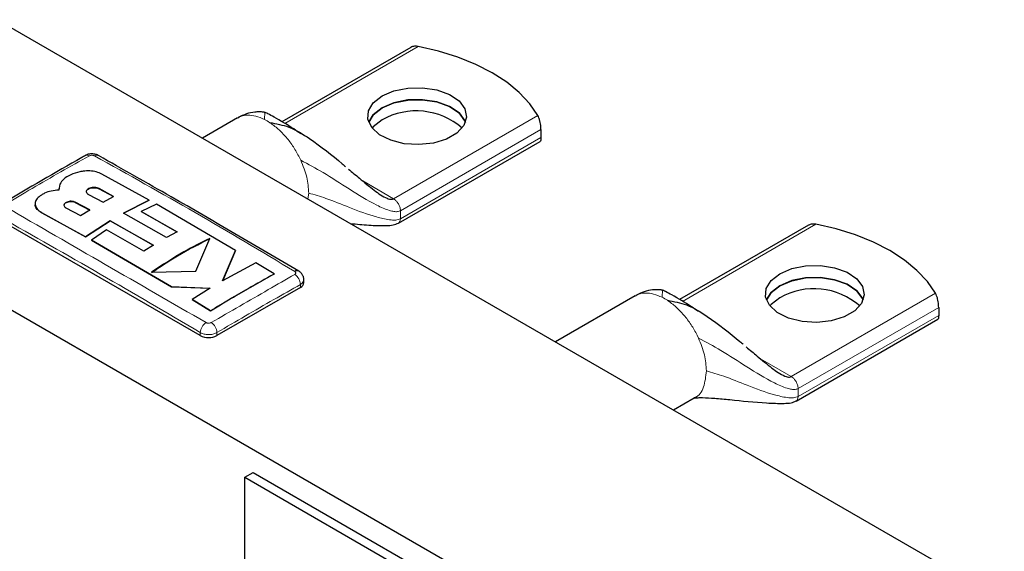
# Model space of a CAD drawing. Header units: millimetres. Extents: x 5 to 418, y 2 to 292.
# Tile 19 of 23: x 336 to 369, y 125 to 143. Entities that reach past the tile are written whole.
import ezdxf

# ---------------------------------------------------------------- set-up
doc = ezdxf.new("R2010")
doc.units = ezdxf.units.MM

msp = doc.modelspace()

# ---------------------------------------------------------------- linework, layer by layer
at = {"color": 7, "linetype": 'Continuous', "lineweight": 25}
for p, q in [((334.9789, 142.6127), (377.4053, 118.1204)), ((349.0052, 141.6704), (344.6325, 139.1462)), ((343.1289, 139.2776), (341.9425, 138.5927)), ((353.4221, 138.8825), (353.4221, 138.6103)), ((348.5853, 135.7054), (353.393, 138.4808)), ((326.6916, 137.8285), (369.118, 113.3363)), ((340.1266, 136.4934), (338.5208, 137.3757)), ((337.1051, 137.03), (337.0668, 136.8326)), ((337.0629, 136.8792), (337.0629, 136.8727)), ((337.0668, 136.8261), (337.0757, 136.8719)), ((338.0734, 136.6819), (338.5659, 136.4229)), ((338.9265, 136.6186), (338.4341, 136.8802)), ((338.4341, 136.8737), (338.9265, 136.612)), ((338.5659, 136.4229), (338.9265, 136.6186)), ((336.263, 136.3621), (336.263, 136.3556)), ((338.114, 136.1603), (337.6215, 136.4196)), ((337.6215, 136.4131), (338.114, 136.1537)), ((339.2557, 136.051), (340.1266, 136.4934)), ((340.1266, 136.4869), (339.2557, 136.0445)), ((340.374, 136.3544), (339.8638, 136.1069)), ((340.1266, 136.4934), (340.1266, 136.4869)), ((343.0613, 134.7827), (340.374, 136.3544)), ((336.477, 136.0709), (337.9732, 135.2457)), ((337.9732, 135.2391), (336.477, 136.0644)), ((337.3059, 136.2275), (337.7984, 135.9654)), ((337.7984, 135.9654), (338.114, 136.1603)), ((340.7203, 135.2202), (339.2557, 136.051)), ((339.8638, 136.1069), (341.081, 135.4115)), ((339.8638, 136.1069), (339.8638, 136.1004)), ((341.081, 135.4049), (339.8638, 136.1004)), ((341.8661, 131.8932), (335.0779, 135.812)), ((337.9732, 135.2457), (338.8103, 135.792)), ((338.8103, 135.7854), (337.9732, 135.2391)), ((338.8103, 135.792), (340.2753, 134.9607)), ((338.8103, 135.792), (338.8103, 135.7854)), ((340.2753, 134.9542), (338.8103, 135.7854)), ((362.4967, 135.6372), (358.1241, 133.1129)), ((338.6807, 135.4788), (338.1698, 135.1351)), ((339.9491, 134.7547), (338.6807, 135.4788)), ((341.081, 135.4115), (340.7203, 135.2202)), ((337.9732, 135.2457), (337.9732, 135.2391)), ((338.1698, 135.1351), (340.8844, 133.5501)), ((338.1698, 135.1351), (338.1698, 135.1285)), ((340.8844, 133.5435), (338.1698, 135.1285)), ((340.2753, 134.9607), (339.9491, 134.7547)), ((341.715, 134.0804), (342.1925, 135.1931)), ((342.6206, 133.7499), (343.0613, 134.7827)), ((343.0613, 134.7762), (342.6206, 133.7433)), ((343.0613, 134.7827), (343.0613, 134.7762)), ((343.746, 134.3659), (342.6206, 133.7499)), ((344.3678, 133.9834), (343.746, 134.3659)), ((340.2097, 134.0403), (341.715, 134.0804)), ((344.3678, 133.9834), (344.3678, 133.9769)), ((345.3774, 133.6893), (345.3774, 133.7908)), ((340.8844, 133.5501), (342.1955, 133.4974)), ((340.8844, 133.5501), (340.8844, 133.5435)), ((342.1955, 133.4908), (340.8844, 133.5435)), ((342.1955, 133.4974), (341.5923, 133.1205)), ((345.2602, 133.5261), (342.4318, 131.8932)), ((341.5923, 133.1205), (342.2144, 132.739)), ((341.5923, 133.1205), (341.5923, 133.1139)), ((342.2144, 132.7325), (341.5923, 133.1139)), ((356.6205, 133.2444), (353.9138, 131.6818)), ((342.2144, 132.739), (342.2144, 132.7325)), ((366.9137, 132.8493), (366.9137, 132.5771)), ((362.0769, 129.6721), (366.8846, 132.4476)), ((357.9141, 129.3725), (358.6204, 129.7802)), ((343.3793, 127.0845), (343.6622, 127.2478)), ((343.3793, 119.4563), (343.3793, 127.0845)), ((343.3793, 127.0845), (351.8646, 122.186)), ((343.6622, 127.2478), (352.1475, 122.3493))]:
    msp.add_line(p, q, dxfattribs=at)
at = {"color": 7, "linetype": 'Continuous', "lineweight": 18}
for p, q in [((349.2592, 141.7044), (344.7279, 139.0885)), ((348.4186, 136.5384), (353.3133, 139.364)), ((348.6543, 136.1301), (353.4221, 138.8825)), ((353.4221, 138.6103), (348.6543, 135.858)), ((345.273, 137.8449), (345.2291, 137.9363)), ((347.3781, 137.1391), (348.4186, 136.5384)), ((338.4341, 136.8802), (338.4341, 136.8737)), ((345.5076, 136.5346), (345.5431, 136.7291)), ((337.6215, 136.4196), (337.6215, 136.4131)), ((336.477, 136.0709), (336.477, 136.0644)), ((348.6543, 136.1301), (348.6543, 135.858)), ((362.7508, 135.6712), (358.2195, 133.0553)), ((345.2602, 133.5261), (345.2602, 133.6279)), ((361.9102, 130.5052), (366.8049, 133.3308)), ((362.1459, 130.0969), (366.9137, 132.8493)), ((366.9137, 132.5771), (362.1459, 129.8248)), ((341.8661, 131.8932), (341.8661, 131.9951)), ((342.4318, 131.8932), (342.4318, 131.9951)), ((358.7646, 131.8117), (358.7207, 131.9031)), ((360.8696, 131.1059), (361.9102, 130.5052)), ((362.1459, 130.0969), (362.1459, 129.8248))]:
    msp.add_line(p, q, dxfattribs=at)
at = {"color": 7, "linetype": 'Continuous', "lineweight": 25, "flags": 128}
for points in [[(353.3133, 139.364), (353.0385, 139.7623), (352.6856, 140.1396), (352.2594, 140.4907), (351.7656, 140.8109), (351.2109, 141.096), (350.6027, 141.342), (349.9492, 141.5457), (349.2592, 141.7044)], [(348.0321, 140.0272), (348.435, 140.1988), (348.9077, 140.2943), (349.4081, 140.3051), (349.8919, 140.2303), (350.3159, 140.0765), (350.6425, 139.8574), (350.8428, 139.5924), (350.8989, 139.3051), (350.8058, 139.0211), (350.5718, 138.7655), (350.2177, 138.5611), (349.7749, 138.426), (349.2828, 138.3722), (348.7852, 138.4046), (348.3262, 138.5202), (347.9466, 138.7088), (347.6802, 138.9536), (347.5506, 139.2328), (347.5693, 139.5217), (347.7347, 139.7946), (348.0321, 140.0272)], [(348.0321, 139.6205), (347.7347, 139.3879), (347.5774, 139.1381)], [(347.578, 139.1364), (347.7347, 139.3847), (348.0321, 139.6173)], [(350.8627, 139.1381), (350.8428, 139.1858), (350.6425, 139.4507), (350.3159, 139.6699), (349.8919, 139.8237), (349.4081, 139.8985), (348.9077, 139.8877), (348.435, 139.7922), (348.0321, 139.6205)], [(348.0321, 139.6173), (348.435, 139.7889), (348.9077, 139.8844), (349.4081, 139.8952), (349.8919, 139.8204), (350.3159, 139.6666), (350.6425, 139.4475), (350.8428, 139.1825), (350.8621, 139.1364)], [(348.0321, 139.2106), (347.7347, 138.978), (347.6961, 138.9331)], [(366.8049, 133.3308), (366.5301, 133.7291), (366.1772, 134.1064), (365.751, 134.4575), (365.2572, 134.7777), (364.7025, 135.0628), (364.0943, 135.3088), (363.4408, 135.5125), (362.7508, 135.6712)], [(361.5237, 133.994), (361.9266, 134.1656), (362.3993, 134.2611), (362.8997, 134.2719), (363.3834, 134.1971), (363.8075, 134.0433), (364.1341, 133.8242), (364.3344, 133.5592), (364.3905, 133.2719), (364.2974, 132.9879), (364.0634, 132.7323), (363.7092, 132.5278), (363.2665, 132.3928), (362.7744, 132.339), (362.2768, 132.3714), (361.8178, 132.487), (361.4382, 132.6756), (361.1718, 132.9203), (361.0422, 133.1996), (361.0609, 133.4885), (361.2263, 133.7614), (361.5237, 133.994)], [(364.3543, 133.1049), (364.3344, 133.1526), (364.1341, 133.4175), (363.8075, 133.6367), (363.3834, 133.7905), (362.8997, 133.8653), (362.3993, 133.8545), (361.9266, 133.759), (361.5237, 133.5873)], [(361.5237, 133.5841), (361.9266, 133.7557), (362.3993, 133.8512), (362.8997, 133.862), (363.3834, 133.7872), (363.8075, 133.6334), (364.1341, 133.4143), (364.3344, 133.1493), (364.3537, 133.1032)], [(361.5237, 133.5873), (361.2263, 133.3547), (361.069, 133.1049)], [(361.0696, 133.1032), (361.2263, 133.3515), (361.5237, 133.5841)], [(361.5237, 133.1774), (361.2263, 132.9448), (361.1877, 132.8999)]]:
    msp.add_lwpolyline(points, dxfattribs=at)
at = {"color": 7, "linetype": 'Continuous', "lineweight": 25}
for centre, radius, start, end in [((349.1931, 137.1677), 2.3498, 48.7028, 119.61126), ((345.1467, 133.9562), 0.1378, 65.10638, 124.80255), ((345.1772, 133.7093), 0.2012, 294.37466, 354.3052), ((362.6847, 131.1345), 2.3498, 48.7028, 119.61126), ((342.149, 132.4391), 0.6148, 242.60967, 297.39033)]:
    msp.add_arc(centre, radius, start, end, dxfattribs=at)
at = {"color": 7, "linetype": 'Continuous', "lineweight": 18}
for centre, radius, start, end in [((343.1881, 137.5457), 1.8844, 56.88363, 63.12174), ((338.0244, 137.8759), 0.1394, 55.56484, 114.44642), ((338.3537, 137.8765), 0.1388, 64.70125, 124.49974), ((344.8334, 133.6133), 0.4271, 1.96116, 56.68021), ((356.6797, 131.5125), 1.8844, 56.88363, 63.12174), ((342.3014, 131.9695), 0.436, 123.12781, 176.6323), ((341.9967, 131.9697), 0.4359, 3.34754, 56.86931)]:
    msp.add_arc(centre, radius, start, end, dxfattribs=at)
at = {"color": 7, "linetype": 'Continuous', "lineweight": 25}
for points, knots in [([(349.2592, 141.7044), (349.2156, 141.7083), (349.1283, 141.7161), (349.0378, 141.6975), (349.0079, 141.6708), (349.006, 141.6692)], [0, 0, 0, 0, 0.4838524, 0.9683732, 1, 1, 1, 1]), ([(344.0509, 139.4665), (344.0459, 139.4676), (344.0359, 139.47), (344.0007, 139.4756), (343.9354, 139.4826), (343.8341, 139.4857), (343.6613, 139.4749), (343.4193, 139.4268), (343.2413, 139.3358), (343.1488, 139.2886)], [0, 0, 0, 0, 0.0397359, 0.0801893, 0.1686391, 0.2729253, 0.3953651, 0.686047, 1, 1, 1, 1]), ([(345.2718, 138.7417), (345.1926, 138.7962), (344.8949, 139.0011), (344.5216, 139.2249), (344.2042, 139.3949), (344.0998, 139.4479), (344.0635, 139.4617), (344.0509, 139.4665)], [0, 0, 0, 0, 0.19835685, 0.74557729, 0.91641679, 0.97074987, 1, 1, 1, 1]), ([(353.4221, 138.8825), (353.4212, 138.9122), (353.4193, 138.9714), (353.4052, 139.0759), (353.3831, 139.1821), (353.3521, 139.2862), (353.3265, 139.3376), (353.3133, 139.364)], [0, 0, 0, 0, 0.1819631, 0.3635273, 0.5553872, 0.7717062, 1, 1, 1, 1]), ([(344.2177, 139.1241), (344.4394, 139.0832), (344.9391, 138.991), (345.7586, 138.465), (346.369, 137.9884), (346.7523, 137.6638), (346.7875, 137.6339)], [0, 0, 0, 0, 0.2112987, 0.4760885, 0.9518163, 1, 1, 1, 1]), ([(353.4221, 138.6103), (353.4211, 138.5848), (353.4192, 138.5338), (353.4076, 138.4921), (353.3958, 138.4862), (353.3912, 138.4838)], [0, 0, 0, 0, 0.3773055, 0.7537839, 1, 1, 1, 1]), ([(337.9668, 138.0026), (337.9255, 137.9794), (336.9815, 137.4491), (336.0369, 136.8937), (335.1336, 136.3627)], [0, 0, 0, 0, 0.0437345, 1, 1, 1, 1]), ([(338.4101, 138.0009), (338.4063, 138.0039), (338.3728, 138.0311), (338.2802, 138.0536), (338.1385, 138.0639), (338.0249, 138.0394), (337.9738, 138.0053), (337.9678, 138.0013)], [0, 0, 0, 0, 0.0316046, 0.2835541, 0.5952648, 0.9527387, 1, 1, 1, 1]), ([(345.2046, 134.0754), (343.7619, 134.9261), (341.4975, 136.2613), (339.2333, 137.5363), (338.4116, 137.9989)], [0, 0, 0, 0, 0.6371047, 1, 1, 1, 1]), ([(337.7803, 137.4502), (337.6723, 137.4206), (337.4563, 137.3614), (337.2174, 137.2084), (337.1417, 137.0881), (337.1051, 137.03)], [0, 0, 0, 0, 0.3407821, 0.6815687, 1, 1, 1, 1]), ([(338.5208, 137.3757), (338.4617, 137.402), (338.3435, 137.4546), (338.1181, 137.4866), (337.9243, 137.4804), (337.8165, 137.4578), (337.7803, 137.4502)], [0, 0, 0, 0, 0.2851253, 0.5702516, 0.8553553, 1, 1, 1, 1]), ([(346.8944, 137.5436), (347.0173, 137.4393), (347.309, 137.1916), (347.7327, 136.8442), (348.0747, 136.5944), (348.2811, 136.5251), (348.3563, 136.5145), (348.3991, 136.5309), (348.4186, 136.5384)], [0, 0, 0, 0, 0.247802, 0.5885335, 0.8689711, 0.9209185, 0.9639983, 1, 1, 1, 1]), ([(336.477, 136.662), (336.4247, 136.6244), (336.32, 136.5492), (336.2542, 136.4086), (336.2683, 136.2668), (336.3516, 136.1495), (336.4414, 136.0933), (336.477, 136.0709)], [0, 0, 0, 0, 0.21459, 0.4291787, 0.6437975, 0.8584406, 1, 1, 1, 1]), ([(337.0668, 136.8326), (336.9797, 136.8248), (336.8053, 136.8091), (336.6046, 136.7398), (336.5105, 136.6824), (336.477, 136.662)], [0, 0, 0, 0, 0.3919653, 0.7839447, 1, 1, 1, 1]), ([(338.4341, 136.8802), (338.4118, 136.8898), (338.3673, 136.9091), (338.2822, 136.9206), (338.1955, 136.9172), (338.1149, 136.8981), (338.0501, 136.8658), (338.0082, 136.8239), (337.9938, 136.7772), (338.009, 136.7311), (338.0416, 136.6996), (338.0673, 136.6853), (338.0734, 136.6819)], [0, 0, 0, 0, 0.1073587, 0.214721, 0.322003, 0.4292233, 0.5364373, 0.6436973, 0.7510459, 0.8585026, 0.9660513, 1, 1, 1, 1]), ([(338.0019, 136.7713), (338.002, 136.7818), (338.002, 136.8078), (338.035, 136.8471), (338.0927, 136.8829), (338.1695, 136.9063), (338.2556, 136.9148), (338.3413, 136.9074), (338.4003, 136.8904), (338.4276, 136.8769), (338.4341, 136.8737)], [0, 0, 0, 0, 0.0969221, 0.2402573, 0.3834499, 0.5265101, 0.6694856, 0.8124432, 0.955456, 1, 1, 1, 1]), ([(347.9516, 136.6927), (347.9516, 136.6927), (347.9518, 136.6927), (347.9514, 136.693), (347.9512, 136.6932)], [0, 0, 0, 0, 0.2248211, 1, 1, 1, 1]), ([(336.477, 136.0644), (336.4257, 136.0995), (336.3232, 136.1698), (336.2596, 136.2776), (336.2696, 136.3399), (336.2721, 136.3553)], [0, 0, 0, 0, 0.4295286, 0.8590562, 1, 1, 1, 1]), ([(337.6215, 136.4196), (337.602, 136.4278), (337.563, 136.4443), (337.4884, 136.4526), (337.4124, 136.4472), (337.3418, 136.4277), (337.2851, 136.3965), (337.2486, 136.357), (337.2363, 136.3136), (337.2497, 136.2714), (337.2782, 136.2431), (337.3006, 136.2305), (337.3059, 136.2275)], [0, 0, 0, 0, 0.107578, 0.2151551, 0.3227414, 0.4302646, 0.5376806, 0.6449866, 0.752213, 0.8594107, 0.9666405, 1, 1, 1, 1]), ([(337.2433, 136.3082), (337.2433, 136.3178), (337.2433, 136.3418), (337.272, 136.3785), (337.3223, 136.4126), (337.3894, 136.436), (337.4647, 136.446), (337.5398, 136.4415), (337.5917, 136.4276), (337.6158, 136.4159), (337.6215, 136.4131)], [0, 0, 0, 0, 0.0961106, 0.2390132, 0.3819254, 0.524921, 0.6680524, 0.8113341, 0.954728, 1, 1, 1, 1]), ([(346.9567, 135.6981), (347.1666, 135.6772), (347.5744, 135.6366), (348.0611, 135.6194), (348.4025, 135.6355), (348.5322, 135.6858), (348.59, 135.7082)], [0, 0, 0, 0, 0.3781144, 0.7344015, 0.881718, 1, 1, 1, 1]), ([(362.7508, 135.6712), (362.7072, 135.6751), (362.6199, 135.6829), (362.5294, 135.6643), (362.4995, 135.6376), (362.4976, 135.636)], [0, 0, 0, 0, 0.4838524, 0.9683732, 1, 1, 1, 1]), ([(342.1925, 135.1931), (341.8981, 135.0477), (341.2372, 134.7211), (340.5763, 134.2832), (340.2097, 134.0403)], [0, 0, 0, 0, 0.44547751, 1, 1, 1, 1]), ([(340.2097, 134.0337), (340.5037, 134.2303), (341.1642, 134.672), (341.8255, 135.0029), (342.1925, 135.1866)], [0, 0, 0, 0, 0.4451777, 1, 1, 1, 1]), ([(342.2144, 132.739), (342.5089, 132.9166), (343.2266, 133.3493), (343.9445, 133.7482), (344.3678, 133.9834)], [0, 0, 0, 0, 0.4103295, 1, 1, 1, 1]), ([(344.3678, 133.9769), (344.0734, 133.8141), (343.3557, 133.4173), (342.6378, 132.9866), (342.2144, 132.7325)], [0, 0, 0, 0, 0.4100764, 1, 1, 1, 1]), ([(345.3748, 133.7904), (345.3756, 133.7959), (345.3826, 133.8412), (345.3543, 133.9231), (345.2941, 134.0148), (345.2388, 134.064), (345.2059, 134.0803), (345.2046, 134.081)], [0, 0, 0, 0, 0.0473269, 0.387603, 0.6883704, 0.9872494, 1, 1, 1, 1]), ([(357.5425, 133.4333), (357.5375, 133.4344), (357.5275, 133.4367), (357.4923, 133.4424), (357.427, 133.4493), (357.3257, 133.4525), (357.1529, 133.4416), (356.9109, 133.3935), (356.7329, 133.3026), (356.6404, 133.2554)], [0, 0, 0, 0, 0.0397359, 0.0801893, 0.1686391, 0.2729253, 0.3953651, 0.686047, 1, 1, 1, 1]), ([(358.7634, 132.7085), (358.6842, 132.763), (358.3865, 132.9679), (358.0131, 133.1917), (357.6958, 133.3617), (357.5914, 133.4146), (357.5551, 133.4284), (357.5425, 133.4333)], [0, 0, 0, 0, 0.1983569, 0.7455773, 0.9164168, 0.9707499, 1, 1, 1, 1]), ([(366.9137, 132.8493), (366.9127, 132.8789), (366.9109, 132.9382), (366.8968, 133.0427), (366.8747, 133.1489), (366.8437, 133.253), (366.8181, 133.3044), (366.8049, 133.3308)], [0, 0, 0, 0, 0.1819631, 0.3635273, 0.5553872, 0.7717062, 1, 1, 1, 1]), ([(357.7093, 133.0909), (357.931, 133.05), (358.4307, 132.9578), (359.2502, 132.4318), (359.8606, 131.9552), (360.2439, 131.6306), (360.2791, 131.6007)], [0, 0, 0, 0, 0.21129874, 0.47608851, 0.95181635, 1, 1, 1, 1]), ([(366.9137, 132.5771), (366.9127, 132.5516), (366.9108, 132.5006), (366.8992, 132.4589), (366.8874, 132.453), (366.8828, 132.4506)], [0, 0, 0, 0, 0.3773055, 0.7537839, 1, 1, 1, 1]), ([(360.386, 131.5103), (360.5089, 131.406), (360.8006, 131.1583), (361.2243, 130.811), (361.5663, 130.5611), (361.7727, 130.4919), (361.8479, 130.4813), (361.8907, 130.4977), (361.9102, 130.5052)], [0, 0, 0, 0, 0.247802, 0.5885335, 0.8689711, 0.9209185, 0.9639983, 1, 1, 1, 1]), ([(361.4432, 130.6595), (361.4432, 130.6595), (361.4434, 130.6595), (361.443, 130.6598), (361.4428, 130.66)], [0, 0, 0, 0, 0.2248211, 1, 1, 1, 1]), ([(358.6139, 129.7753), (358.6123, 129.7744), (358.6057, 129.7706), (358.6417, 129.7798), (358.7471, 129.7882), (358.9688, 129.7893), (359.3409, 129.7657), (360.0694, 129.6981), (360.8607, 129.6134), (361.5526, 129.586), (361.8941, 129.6023), (362.0238, 129.6526), (362.0816, 129.675)], [0, 0, 0, 0, 0.0174955, 0.0712219, 0.118557, 0.1669492, 0.2791716, 0.4125319, 0.7337856, 0.8863036, 0.9493663, 1, 1, 1, 1])]:
    msp.add_open_spline(points, degree=3, knots=knots, dxfattribs=at)
at = {"color": 7, "linetype": 'Continuous', "lineweight": 18}
for points, knots in [([(344.0401, 139.2266), (343.9428, 139.269), (343.7484, 139.3539), (343.4762, 139.3809), (343.2663, 139.3547), (343.1669, 139.2896), (343.1343, 139.2683)], [0, 0, 0, 0, 0.2867425, 0.573485, 0.8602275, 1, 1, 1, 1]), ([(344.0508, 139.464), (344.0509, 139.4648), (344.0523, 139.4809), (344.0552, 139.4505), (344.0448, 139.2964), (344.0401, 139.2266)], [0, 0, 0, 0, 0.03051192, 0.5610652, 1, 1, 1, 1]), ([(338.1032, 137.9909), (337.7784, 137.8107), (337.1288, 137.4502), (336.1847, 136.9045), (335.5682, 136.5344), (335.2701, 136.3554)], [0, 0, 0, 0, 0.3404988, 0.6810495, 1, 1, 1, 1]), ([(338.275, 137.9909), (338.2683, 137.9942), (338.2512, 138.0024), (338.2168, 138.01), (338.1756, 138.0113), (338.1352, 138.0053), (338.1138, 137.9957), (338.1032, 137.9909)], [0, 0, 0, 0, 0.14056682, 0.35532754, 0.57084354, 0.78604362, 1, 1, 1, 1]), ([(345.0681, 134.0694), (343.9473, 134.7413), (341.7059, 136.0849), (339.4186, 137.3556), (338.275, 137.9909)], [0, 0, 0, 0, 0.5000392, 1, 1, 1, 1]), ([(348.6543, 136.1301), (348.6221, 136.118), (348.5496, 136.0905), (348.4228, 136.1029), (348.1847, 136.1601), (347.6701, 136.3992), (346.9289, 136.8491), (346.0951, 137.4012), (345.5278, 137.7074), (345.273, 137.8449)], [0, 0, 0, 0, 0.0278125, 0.0625164, 0.1046323, 0.2303835, 0.5159751, 0.7826244, 1, 1, 1, 1]), ([(348.6543, 135.858), (348.6024, 135.8403), (348.4829, 135.7995), (348.2054, 135.8279), (347.675, 135.9542), (346.9525, 136.2238), (346.1597, 136.551), (345.7339, 136.674), (345.5431, 136.7291)], [0, 0, 0, 0, 0.0499073, 0.1149271, 0.2449412, 0.5297282, 0.78924, 1, 1, 1, 1]), ([(335.2701, 136.2562), (336.3908, 135.6075), (338.6322, 134.3103), (340.9195, 132.9932), (342.0631, 132.3346)], [0, 0, 0, 0, 0.50003904, 1, 1, 1, 1]), ([(341.8661, 131.9951), (340.7348, 132.6608), (338.4721, 133.9923), (336.2094, 135.2733), (335.0779, 135.9139)], [0, 0, 0, 0, 0.499961, 1, 1, 1, 1]), ([(348.6543, 135.858), (348.6512, 135.8237), (348.6452, 135.7575), (348.6072, 135.7251), (348.5889, 135.7095)], [0, 0, 0, 0, 0.5183952, 1, 1, 1, 1]), ([(342.2349, 132.3347), (342.5597, 132.522), (343.2093, 132.8966), (344.1534, 133.4417), (344.7699, 133.7979), (345.068, 133.9702)], [0, 0, 0, 0, 0.3404987, 0.6810489, 1, 1, 1, 1]), ([(345.068, 133.9702), (345.0738, 133.974), (345.0884, 133.9837), (345.1019, 134.0034), (345.1042, 134.0271), (345.0937, 134.0506), (345.0766, 134.0631), (345.0681, 134.0694)], [0, 0, 0, 0, 0.1406569, 0.35550383, 0.57103286, 0.78617163, 1, 1, 1, 1]), ([(345.2602, 133.6279), (344.9595, 133.4578), (344.3378, 133.1061), (343.3949, 132.5622), (342.7528, 132.1841), (342.4318, 131.9951)], [0, 0, 0, 0, 0.3189779, 0.6594764, 1, 1, 1, 1]), ([(345.3724, 133.7907), (345.3723, 133.7733), (345.3722, 133.7299), (345.3282, 133.6729), (345.2795, 133.6407), (345.2602, 133.6279)], [0, 0, 0, 0, 0.2875094, 0.7171754, 1, 1, 1, 1]), ([(357.5317, 133.1934), (357.4344, 133.2358), (357.24, 133.3207), (356.9678, 133.3476), (356.7579, 133.3215), (356.6585, 133.2564), (356.6259, 133.2351)], [0, 0, 0, 0, 0.2867425, 0.573485, 0.8602275, 1, 1, 1, 1]), ([(357.5424, 133.4307), (357.5425, 133.4316), (357.5439, 133.4477), (357.5468, 133.4173), (357.5364, 133.2632), (357.5317, 133.1934)], [0, 0, 0, 0, 0.0305119, 0.5610652, 1, 1, 1, 1]), ([(342.0631, 132.3346), (342.0698, 132.3312), (342.0869, 132.3226), (342.1214, 132.3147), (342.1625, 132.3133), (342.203, 132.3196), (342.2243, 132.3296), (342.2349, 132.3347)], [0, 0, 0, 0, 0.140567, 0.3553278, 0.5708439, 0.7860438, 1, 1, 1, 1]), ([(342.4318, 131.9951), (342.3969, 131.9785), (342.327, 131.9451), (342.1935, 131.9242), (342.0578, 131.9288), (341.9444, 131.9553), (341.8884, 131.9838), (341.8661, 131.9951)], [0, 0, 0, 0, 0.2146728, 0.4293525, 0.6440267, 0.8586958, 1, 1, 1, 1]), ([(362.1459, 130.0969), (362.1137, 130.0847), (362.0412, 130.0573), (361.9144, 130.0697), (361.6763, 130.1269), (361.1617, 130.366), (360.4205, 130.8159), (359.5867, 131.368), (359.0194, 131.6742), (358.7646, 131.8117)], [0, 0, 0, 0, 0.0278125, 0.0625164, 0.1046323, 0.2303835, 0.5159751, 0.7826244, 1, 1, 1, 1]), ([(358.6159, 129.7899), (358.6278, 129.7928), (358.7841, 129.8303), (358.9687, 130.1294), (359.0127, 130.507), (359.0347, 130.6959)], [0, 0, 0, 0, 0.0397502, 0.5198751, 1, 1, 1, 1]), ([(362.1459, 129.8248), (362.094, 129.807), (361.9745, 129.7662), (361.697, 129.7947), (361.1666, 129.921), (360.4441, 130.1906), (359.6513, 130.5178), (359.2255, 130.6408), (359.0347, 130.6959)], [0, 0, 0, 0, 0.0499073, 0.1149271, 0.2449412, 0.5297282, 0.78924, 1, 1, 1, 1]), ([(362.1459, 129.8248), (362.1428, 129.7905), (362.1368, 129.7243), (362.0988, 129.6919), (362.0805, 129.6763)], [0, 0, 0, 0, 0.5183952, 1, 1, 1, 1])]:
    msp.add_open_spline(points, degree=3, knots=knots, dxfattribs=at)
for points in [[(345.2291, 137.9363), (345.1632, 138.0579), (345.0314, 138.3011), (344.7824, 138.6279), (344.5091, 138.9145), (344.3148, 139.0542), (344.2177, 139.1241)], [(345.5431, 136.7291), (345.531, 136.9084), (345.5068, 137.267), (345.3509, 137.6523), (345.273, 137.8449)], [(348.4186, 136.5384), (348.4408, 136.5235), (348.4851, 136.4938), (348.546, 136.4254), (348.5981, 136.3461), (348.6204, 136.2888), (348.6315, 136.2601)], [(348.6315, 136.2601), (348.6382, 136.2376), (348.6514, 136.1925), (348.6534, 136.1509), (348.6543, 136.1301)], [(358.7207, 131.9031), (358.6548, 132.0247), (358.523, 132.2679), (358.274, 132.5947), (358.0007, 132.8812), (357.8064, 133.021), (357.7093, 133.0909)], [(359.0347, 130.6959), (359.0226, 130.8752), (358.9984, 131.2338), (358.8425, 131.6191), (358.7646, 131.8117)], [(361.9102, 130.5052), (361.9324, 130.4903), (361.9767, 130.4606), (362.0376, 130.3922), (362.0897, 130.3128), (362.112, 130.2555), (362.1231, 130.2269)], [(362.1231, 130.2269), (362.1298, 130.2043), (362.143, 130.1592), (362.145, 130.1177), (362.1459, 130.0969)]]:
    msp.add_open_spline(points, degree=3, dxfattribs=at)

doc.saveas('drawing.dxf')
